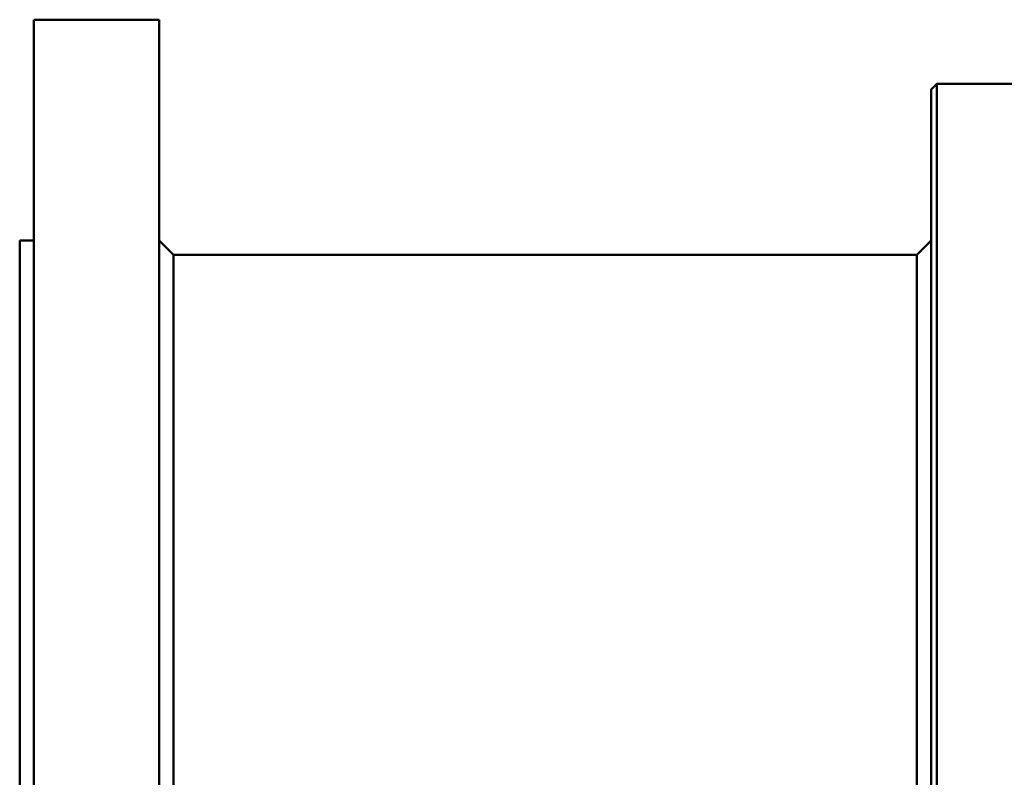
# Model space of a CAD drawing. Header units: millimetres. Extents: x 1479 to 4580, y 458 to 3937.
# Tile 12 of 32: x 1479 to 1825, y 3557 to 3823. Entities that reach past the tile are written whole.
import ezdxf

# ---------------------------------------------------------------- set-up
doc = ezdxf.new("R2010")
doc.units = ezdxf.units.MM
doc.header["$LTSCALE"] = 10
doc.layers.add('Visible (ISO)', color=7, linetype='Continuous', lineweight=50)

msp = doc.modelspace()

# ---------------------------------------------------------------- linework, layer by layer
at = {"layer": 'Visible (ISO)'}
for p, q in [((1484.25, 2418.03), (1484.25, 3823.03)), ((1484.25, 3823.03), (1503.25, 3823.03)), ((1509.25, 3823.03), (1528.25, 3823.03)), ((1528.25, 2418.03), (1528.25, 3823.03)), ((1799.25, 3798.53), (1801.25, 3800.53)), ((1801.25, 2440.53), (1801.25, 3800.53)), ((1801.25, 3800.53), (2067.7, 3800.53)), ((1799.25, 2442.53), (1799.25, 3798.53)), ((1479.25, 2495.53), (1479.25, 3745.53)), ((1479.25, 3745.53), (1484.25, 3745.53)), ((1533.25, 3740.53), (1528.25, 3745.53)), ((1794.25, 3740.53), (1799.25, 3745.53)), ((1533.25, 2500.53), (1533.25, 3740.53)), ((1533.25, 3740.53), (1794.25, 3740.53)), ((1794.25, 2500.53), (1794.25, 3740.53))]:
    msp.add_line(p, q, dxfattribs=at)
msp.add_open_spline([(1509.25, 3823.03), (1509.25, 3823.03), (1509.17, 3823.03), (1508.86, 3823.03), (1508.63, 3823.03), (1508.1, 3823.03), (1507.76, 3823.03), (1507.02, 3823.03), (1506.62, 3823.03), (1505.87, 3823.03), (1505.47, 3823.03), (1504.73, 3823.03), (1504.39, 3823.03), (1503.86, 3823.03), (1503.63, 3823.03), (1503.32, 3823.03), (1503.25, 3823.03), (1503.25, 3823.03)], degree=3, knots=[0.4520246, 0.4520246, 0.4520246, 0.4520246, 0.5650308, 0.5650308, 0.6780369, 0.6780369, 0.7910431, 0.7910431, 0.9040493, 0.9040493, 1.0170554, 1.0170554, 1.1300616, 1.1300616, 1.2430677, 1.2430677, 1.3560739, 1.3560739, 1.3560739, 1.3560739], dxfattribs=at)

doc.saveas('drawing.dxf')
